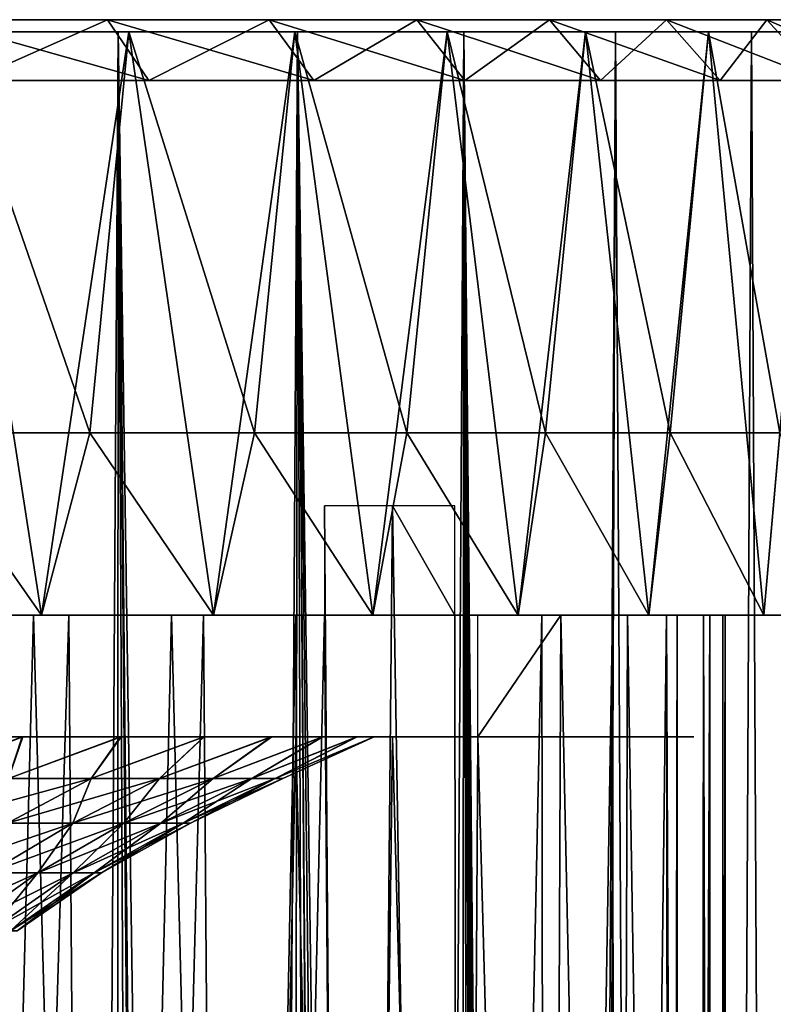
# Model space of a CAD drawing. Header units: millimetres. Extents: x -24 to 50, y -104 to 68.
# Tile 106 of 107: x 14.68 to 20.89, y 60.2 to 68.3. Entities that reach past the tile are written whole.
import ezdxf

# ---------------------------------------------------------------- set-up
doc = ezdxf.new("R2010")
doc.units = ezdxf.units.MM
doc.header["$LTSCALE"] = 65.185185
for name, color, linetype in [('29', 7, 'CONTINUOUS'), ('31', 7, 'CONTINUOUS'), ('32', 7, 'CONTINUOUS'), ('33', 7, 'CONTINUOUS'), ('34', 7, 'CONTINUOUS'), ('35', 7, 'CONTINUOUS'), ('36', 7, 'CONTINUOUS'), ('41', 7, 'CONTINUOUS'), ('57', 7, 'CONTINUOUS'), ('58', 7, 'CONTINUOUS'), ('62', 7, 'CONTINUOUS')]:
    doc.layers.add(name, color=color, linetype=linetype)

msp = doc.modelspace()

# ---------------------------------------------------------------- linework, layer by layer
at = {"layer": '29', "linetype": 'Continuous'}
for points in [[(14.7037, 62.4, -9.7076), (13.8034, 62.0577, -9.6652), (13.7743, 62.4, -10.9865), (14.7037, 62.4, -9.7076)], [(13.7829, 62.4, 10.9756), (13.8034, 62.0577, 9.6652), (14.7105, 62.4, 9.6972), (13.7829, 62.4, 10.9756)], [(13.8034, 62.0577, 9.6652), (14.5933, 62.0577, 8.4254), (14.7105, 62.4, 9.6972), (13.8034, 62.0577, 9.6652)], [(14.5933, 62.0577, -8.4254), (13.8034, 62.0577, -9.6652), (14.7037, 62.4, -9.7076), (14.5933, 62.0577, -8.4254)], [(14.5933, 62.0577, 8.4254), (15.2721, 62.0577, 7.1215), (15.519, 62.4, 8.3421), (14.5933, 62.0577, 8.4254)], [(14.7105, 62.4, 9.6972), (14.5933, 62.0577, 8.4254), (15.519, 62.4, 8.3421), (14.7105, 62.4, 9.6972)], [(15.2721, 62.0577, -7.1215), (14.5933, 62.0577, -8.4254), (15.5134, 62.4, -8.3526), (15.2721, 62.0577, -7.1215)], [(15.5134, 62.4, -8.3526), (14.5933, 62.0577, -8.4254), (14.7037, 62.4, -9.7076), (15.5134, 62.4, -8.3526)], [(15.2721, 62.0577, 7.1215), (15.8346, 62.0577, 5.7633), (16.2032, 62.4, 6.9202), (15.2721, 62.0577, 7.1215)], [(15.519, 62.4, 8.3421), (15.2721, 62.0577, 7.1215), (16.2032, 62.4, 6.9202), (15.519, 62.4, 8.3421)], [(15.8346, 62.0577, -5.7633), (15.2721, 62.0577, -7.1215), (16.1986, 62.4, -6.931), (15.8346, 62.0577, -5.7633)], [(16.1986, 62.4, -6.931), (15.2721, 62.0577, -7.1215), (15.5134, 62.4, -8.3526), (16.1986, 62.4, -6.931)], [(15.8346, 62.0577, 5.7633), (16.2767, 62.0577, 4.3613), (16.7584, 62.4, 5.4398), (15.8346, 62.0577, 5.7633)], [(16.2032, 62.4, 6.9202), (15.8346, 62.0577, 5.7633), (16.7584, 62.4, 5.4398), (16.2032, 62.4, 6.9202)], [(16.2767, 62.0577, -4.3613), (15.8346, 62.0577, -5.7633), (16.7548, 62.4, -5.4507), (16.2767, 62.0577, -4.3613)], [(16.7548, 62.4, -5.4507), (15.8346, 62.0577, -5.7633), (16.1986, 62.4, -6.931), (16.7548, 62.4, -5.4507)], [(16.2767, 62.0577, 4.3613), (16.5948, 62.0577, 2.9261), (17.178, 62.4, 3.9172), (16.2767, 62.0577, 4.3613)], [(16.7584, 62.4, 5.4398), (16.2767, 62.0577, 4.3613), (17.178, 62.4, 3.9172), (16.7584, 62.4, 5.4398)], [(16.5948, 62.0577, -2.9261), (16.2767, 62.0577, -4.3613), (17.1756, 62.4, -3.9279), (16.5948, 62.0577, -2.9261)], [(17.1756, 62.4, -3.9279), (16.2767, 62.0577, -4.3613), (16.7548, 62.4, -5.4507), (17.1756, 62.4, -3.9279)], [(16.5948, 62.0577, 2.9261), (16.7867, 62.0577, 1.4686), (17.4602, 62.4, 2.3616), (16.5948, 62.0577, 2.9261)], [(17.178, 62.4, 3.9172), (16.5948, 62.0577, 2.9261), (17.4602, 62.4, 2.3616), (17.178, 62.4, 3.9172)], [(16.7867, 62.0577, -1.4686), (16.5948, 62.0577, -2.9261), (17.4588, 62.4, -2.3717), (16.7867, 62.0577, -1.4686)], [(17.4588, 62.4, -2.3717), (16.5948, 62.0577, -2.9261), (17.1756, 62.4, -3.9279), (17.4588, 62.4, -2.3717)], [(16.7867, 62.0577, 1.4686), (16.8508, 62.0577), (17.6015, 62.4, 0.7853), (16.7867, 62.0577, 1.4686)], [(17.4602, 62.4, 2.3616), (16.7867, 62.0577, 1.4686), (17.6015, 62.4, 0.7853), (17.4602, 62.4, 2.3616)], [(16.8508, 62.0577), (16.7867, 62.0577, -1.4686), (17.6011, 62.4, -0.7951), (16.8508, 62.0577)], [(17.6011, 62.4, -0.7951), (16.7867, 62.0577, -1.4686), (17.4588, 62.4, -2.3717), (17.6011, 62.4, -0.7951)], [(17.6015, 62.4, 0.7853), (16.8508, 62.0577), (17.6011, 62.4, -0.7951), (17.6015, 62.4, 0.7853)], [(14.5832, 61.6913, -6.8003), (13.935, 61.6913, -8.0454), (15.2721, 62.0577, -7.1215), (14.5832, 61.6913, -6.8003)], [(15.2721, 62.0577, -7.1215), (13.935, 61.6913, -8.0454), (14.5933, 62.0577, -8.4254), (15.2721, 62.0577, -7.1215)], [(14.5832, 61.6913, 6.8003), (15.1204, 61.6913, 5.5034), (15.2721, 62.0577, 7.1215), (14.5832, 61.6913, 6.8003)], [(14.5933, 62.0577, 8.4254), (14.5832, 61.6913, 6.8003), (15.2721, 62.0577, 7.1215), (14.5933, 62.0577, 8.4254)], [(15.1204, 61.6913, -5.5034), (14.5832, 61.6913, -6.8003), (15.8346, 62.0577, -5.7633), (15.1204, 61.6913, -5.5034)], [(15.8346, 62.0577, -5.7633), (14.5832, 61.6913, -6.8003), (15.2721, 62.0577, -7.1215), (15.8346, 62.0577, -5.7633)], [(15.1204, 61.6913, 5.5034), (15.5425, 61.6913, 4.1646), (15.8346, 62.0577, 5.7633), (15.1204, 61.6913, 5.5034)], [(15.2721, 62.0577, 7.1215), (15.1204, 61.6913, 5.5034), (15.8346, 62.0577, 5.7633), (15.2721, 62.0577, 7.1215)], [(15.5425, 61.6913, -4.1646), (15.1204, 61.6913, -5.5034), (16.2767, 62.0577, -4.3613), (15.5425, 61.6913, -4.1646)], [(16.2767, 62.0577, -4.3613), (15.1204, 61.6913, -5.5034), (15.8346, 62.0577, -5.7633), (16.2767, 62.0577, -4.3613)], [(15.5425, 61.6913, 4.1646), (15.8463, 61.6913, 2.7941), (16.2767, 62.0577, 4.3613), (15.5425, 61.6913, 4.1646)], [(15.8346, 62.0577, 5.7633), (15.5425, 61.6913, 4.1646), (16.2767, 62.0577, 4.3613), (15.8346, 62.0577, 5.7633)], [(15.8463, 61.6913, -2.7941), (15.5425, 61.6913, -4.1646), (16.5948, 62.0577, -2.9261), (15.8463, 61.6913, -2.7941)], [(16.5948, 62.0577, -2.9261), (15.5425, 61.6913, -4.1646), (16.2767, 62.0577, -4.3613), (16.5948, 62.0577, -2.9261)], [(15.8463, 61.6913, 2.7941), (16.0295, 61.6913, 1.4024), (16.5948, 62.0577, 2.9261), (15.8463, 61.6913, 2.7941)], [(16.2767, 62.0577, 4.3613), (15.8463, 61.6913, 2.7941), (16.5948, 62.0577, 2.9261), (16.2767, 62.0577, 4.3613)], [(16.0295, 61.6913, -1.4024), (15.8463, 61.6913, -2.7941), (16.7867, 62.0577, -1.4686), (16.0295, 61.6913, -1.4024)], [(16.7867, 62.0577, -1.4686), (15.8463, 61.6913, -2.7941), (16.5948, 62.0577, -2.9261), (16.7867, 62.0577, -1.4686)], [(16.0295, 61.6913, 1.4024), (16.0908, 61.6913), (16.7867, 62.0577, 1.4686), (16.0295, 61.6913, 1.4024)], [(16.5948, 62.0577, 2.9261), (16.0295, 61.6913, 1.4024), (16.7867, 62.0577, 1.4686), (16.5948, 62.0577, 2.9261)], [(16.0908, 61.6913), (16.0295, 61.6913, -1.4024), (16.8508, 62.0577), (16.0908, 61.6913)], [(16.8508, 62.0577), (16.0295, 61.6913, -1.4024), (16.7867, 62.0577, -1.4686), (16.8508, 62.0577)], [(16.7867, 62.0577, 1.4686), (16.0908, 61.6913), (16.8508, 62.0577), (16.7867, 62.0577, 1.4686)], [(14.4304, 61.2807, -5.2522), (13.9177, 61.2807, -6.4899), (15.1204, 61.6913, -5.5034), (14.4304, 61.2807, -5.2522)], [(15.1204, 61.6913, -5.5034), (13.9177, 61.2807, -6.4899), (14.5832, 61.6913, -6.8003), (15.1204, 61.6913, -5.5034)], [(14.4304, 61.2807, 5.2522), (14.8333, 61.2807, 3.9746), (15.1204, 61.6913, 5.5034), (14.4304, 61.2807, 5.2522)], [(14.5832, 61.6913, 6.8003), (14.4304, 61.2807, 5.2522), (15.1204, 61.6913, 5.5034), (14.5832, 61.6913, 6.8003)], [(14.8333, 61.2807, -3.9746), (14.4304, 61.2807, -5.2522), (15.5425, 61.6913, -4.1646), (14.8333, 61.2807, -3.9746)], [(15.5425, 61.6913, -4.1646), (14.4304, 61.2807, -5.2522), (15.1204, 61.6913, -5.5034), (15.5425, 61.6913, -4.1646)], [(14.8333, 61.2807, 3.9746), (15.1232, 61.2807, 2.6666), (15.5425, 61.6913, 4.1646), (14.8333, 61.2807, 3.9746)], [(15.1204, 61.6913, 5.5034), (14.8333, 61.2807, 3.9746), (15.5425, 61.6913, 4.1646), (15.1204, 61.6913, 5.5034)], [(15.1232, 61.2807, -2.6666), (14.8333, 61.2807, -3.9746), (15.8463, 61.6913, -2.7941), (15.1232, 61.2807, -2.6666)], [(15.8463, 61.6913, -2.7941), (14.8333, 61.2807, -3.9746), (15.5425, 61.6913, -4.1646), (15.8463, 61.6913, -2.7941)], [(15.1232, 61.2807, 2.6666), (15.2981, 61.2807, 1.3384), (15.8463, 61.6913, 2.7941), (15.1232, 61.2807, 2.6666)], [(15.5425, 61.6913, 4.1646), (15.1232, 61.2807, 2.6666), (15.8463, 61.6913, 2.7941), (15.5425, 61.6913, 4.1646)], [(15.2981, 61.2807, -1.3384), (15.1232, 61.2807, -2.6666), (16.0295, 61.6913, -1.4024), (15.2981, 61.2807, -1.3384)], [(16.0295, 61.6913, -1.4024), (15.1232, 61.2807, -2.6666), (15.8463, 61.6913, -2.7941), (16.0295, 61.6913, -1.4024)], [(15.2981, 61.2807, 1.3384), (15.3565, 61.2807), (16.0295, 61.6913, 1.4024), (15.2981, 61.2807, 1.3384)], [(15.8463, 61.6913, 2.7941), (15.2981, 61.2807, 1.3384), (16.0295, 61.6913, 1.4024), (15.8463, 61.6913, 2.7941)], [(15.3565, 61.2807), (15.2981, 61.2807, -1.3384), (16.0908, 61.6913), (15.3565, 61.2807)], [(16.0908, 61.6913), (15.2981, 61.2807, -1.3384), (16.0295, 61.6913, -1.4024), (16.0908, 61.6913)], [(16.0295, 61.6913, 1.4024), (15.3565, 61.2807), (16.0908, 61.6913), (16.0295, 61.6913, 1.4024)], [(14.1652, 60.8055, -3.7956), (13.7805, 60.8055, -5.0157), (14.8333, 61.2807, -3.9746), (14.1652, 60.8055, -3.7956)], [(14.8333, 61.2807, -3.9746), (13.7805, 60.8055, -5.0157), (14.4304, 61.2807, -5.2522), (14.8333, 61.2807, -3.9746)], [(14.1652, 60.8055, 3.7956), (14.4421, 60.8055, 2.5465), (14.8333, 61.2807, 3.9746), (14.1652, 60.8055, 3.7956)], [(14.4304, 61.2807, 5.2522), (14.1652, 60.8055, 3.7956), (14.8333, 61.2807, 3.9746), (14.4304, 61.2807, 5.2522)], [(14.4421, 60.8055, -2.5465), (14.1652, 60.8055, -3.7956), (15.1232, 61.2807, -2.6666), (14.4421, 60.8055, -2.5465)], [(15.1232, 61.2807, -2.6666), (14.1652, 60.8055, -3.7956), (14.8333, 61.2807, -3.9746), (15.1232, 61.2807, -2.6666)], [(14.4421, 60.8055, 2.5465), (14.6091, 60.8055, 1.2781), (15.1232, 61.2807, 2.6666), (14.4421, 60.8055, 2.5465)], [(14.8333, 61.2807, 3.9746), (14.4421, 60.8055, 2.5465), (15.1232, 61.2807, 2.6666), (14.8333, 61.2807, 3.9746)], [(14.6091, 60.8055, -1.2781), (14.4421, 60.8055, -2.5465), (15.2981, 61.2807, -1.3384), (14.6091, 60.8055, -1.2781)], [(15.2981, 61.2807, -1.3384), (14.4421, 60.8055, -2.5465), (15.1232, 61.2807, -2.6666), (15.2981, 61.2807, -1.3384)], [(14.6091, 60.8055, 1.2781), (14.6649, 60.8055), (15.2981, 61.2807, 1.3384), (14.6091, 60.8055, 1.2781)], [(15.1232, 61.2807, 2.6666), (14.6091, 60.8055, 1.2781), (15.2981, 61.2807, 1.3384), (15.1232, 61.2807, 2.6666)], [(14.6649, 60.8055), (14.6091, 60.8055, -1.2781), (15.3565, 61.2807), (14.6649, 60.8055)], [(15.3565, 61.2807), (14.6091, 60.8055, -1.2781), (15.2981, 61.2807, -1.3384), (15.3565, 61.2807)], [(15.2981, 61.2807, 1.3384), (14.6649, 60.8055), (15.3565, 61.2807), (15.2981, 61.2807, 1.3384)]]:
    msp.add_3dface(points, dxfattribs=at)
at = {"layer": '31', "linetype": 'Continuous'}
for points in [[(11.5916, 62.4, -13.2692), (10.3548, 62.4, -14.255), (14.9252, 62.4, -13.6857), (11.5916, 62.4, -13.2692)], [(14.9252, 62.4, -13.6857), (10.3548, 62.4, -14.255), (13.6765, 62.4, -14.9336), (14.9252, 62.4, -13.6857)], [(10.3712, 62.4, 14.2431), (11.6057, 62.4, 13.2568), (15.0186, 62.4, 13.583), (10.3712, 62.4, 14.2431)], [(13.8324, 62.4, 14.7894), (10.3712, 62.4, 14.2431), (15.0186, 62.4, 13.583), (13.8324, 62.4, 14.7894)], [(12.7351, 62.4, -12.1757), (11.5916, 62.4, -13.2692), (16.059, 62.4, -12.3355), (12.7351, 62.4, -12.1757)], [(16.059, 62.4, -12.3355), (11.5916, 62.4, -13.2692), (14.9252, 62.4, -13.6857), (16.059, 62.4, -12.3355)], [(11.6057, 62.4, 13.2568), (12.7463, 62.4, 12.164), (16.0983, 62.4, 12.2843), (11.6057, 62.4, 13.2568)], [(15.0186, 62.4, 13.583), (11.6057, 62.4, 13.2568), (16.0983, 62.4, 12.2843), (15.0186, 62.4, 13.583)], [(13.7743, 62.4, -10.9865), (12.7351, 62.4, -12.1757), (17.0714, 62.4, -10.8916), (13.7743, 62.4, -10.9865)], [(17.0714, 62.4, -10.8916), (12.7351, 62.4, -12.1757), (16.059, 62.4, -12.3355), (17.0714, 62.4, -10.8916)], [(12.7463, 62.4, 12.164), (13.7829, 62.4, 10.9756), (16.0983, 62.4, 12.2843), (12.7463, 62.4, 12.164)], [(14.7037, 62.4, -9.7076), (13.7743, 62.4, -10.9865), (17.0714, 62.4, -10.8916), (14.7037, 62.4, -9.7076)], [(13.7829, 62.4, 10.9756), (14.7105, 62.4, 9.6972), (17.0685, 62.4, 10.8964), (13.7829, 62.4, 10.9756)], [(16.0983, 62.4, 12.2843), (13.7829, 62.4, 10.9756), (17.0685, 62.4, 10.8964), (16.0983, 62.4, 12.2843)], [(15.5134, 62.4, -8.3526), (14.7037, 62.4, -9.7076), (17.9558, 62.4, -9.3622), (15.5134, 62.4, -8.3526)], [(17.9558, 62.4, -9.3622), (14.7037, 62.4, -9.7076), (17.0714, 62.4, -10.8916), (17.9558, 62.4, -9.3622)], [(14.7105, 62.4, 9.6972), (15.519, 62.4, 8.3421), (17.9686, 62.4, 9.3376), (14.7105, 62.4, 9.6972)], [(17.0685, 62.4, 10.8964), (14.7105, 62.4, 9.6972), (18.6195, 62.4, 10.75), (17.0685, 62.4, 10.8964)], [(18.6195, 62.4, 10.75), (14.7105, 62.4, 9.6972), (18.7205, 62.4, 10.5732), (18.6195, 62.4, 10.75)], [(18.7205, 62.4, 10.5732), (14.7105, 62.4, 9.6972), (18.8198, 62.4, 10.3954), (18.7205, 62.4, 10.5732)], [(18.8198, 62.4, 10.3954), (14.7105, 62.4, 9.6972), (18.8625, 62.4, 10.2922), (18.8198, 62.4, 10.3954)], [(18.8625, 62.4, 10.2922), (14.7105, 62.4, 9.6972), (18.8811, 62.4, 10.1839), (18.8625, 62.4, 10.2922)], [(18.8811, 62.4, 10.1839), (14.7105, 62.4, 9.6972), (18.8757, 62.4, 10.0738), (18.8811, 62.4, 10.1839)], [(18.8757, 62.4, 10.0738), (14.7105, 62.4, 9.6972), (18.846, 62.4, 9.9672), (18.8757, 62.4, 10.0738)], [(18.846, 62.4, 9.9672), (14.7105, 62.4, 9.6972), (18.7938, 62.4, 9.8701), (18.846, 62.4, 9.9672)], [(18.7938, 62.4, 9.8701), (14.7105, 62.4, 9.6972), (18.722, 62.4, 9.787), (18.7938, 62.4, 9.8701)], [(18.722, 62.4, 9.787), (14.7105, 62.4, 9.6972), (18.6321, 62.4, 9.7207), (18.722, 62.4, 9.787)], [(18.6321, 62.4, 9.7207), (14.7105, 62.4, 9.6972), (17.9686, 62.4, 9.3376), (18.6321, 62.4, 9.7207)], [(16.1986, 62.4, -6.931), (15.5134, 62.4, -8.3526), (18.7029, 62.4, -7.7625), (16.1986, 62.4, -6.931)], [(18.7029, 62.4, -7.7625), (15.5134, 62.4, -8.3526), (17.9558, 62.4, -9.3622), (18.7029, 62.4, -7.7625)], [(15.519, 62.4, 8.3421), (16.2032, 62.4, 6.9202), (18.7152, 62.4, 7.733), (15.519, 62.4, 8.3421)], [(17.9686, 62.4, 9.3376), (15.519, 62.4, 8.3421), (18.7152, 62.4, 7.733), (17.9686, 62.4, 9.3376)], [(16.7548, 62.4, -5.4507), (16.1986, 62.4, -6.931), (19.3085, 62.4, -6.1025), (16.7548, 62.4, -5.4507)], [(19.3085, 62.4, -6.1025), (16.1986, 62.4, -6.931), (18.7029, 62.4, -7.7625), (19.3085, 62.4, -6.1025)], [(16.2032, 62.4, 6.9202), (16.7584, 62.4, 5.4398), (19.3171, 62.4, 6.0754), (16.2032, 62.4, 6.9202)], [(18.7152, 62.4, 7.733), (16.2032, 62.4, 6.9202), (19.3171, 62.4, 6.0754), (18.7152, 62.4, 7.733)], [(17.1756, 62.4, -3.9279), (16.7548, 62.4, -5.4507), (19.7677, 62.4, -4.3927), (17.1756, 62.4, -3.9279)], [(19.7677, 62.4, -4.3927), (16.7548, 62.4, -5.4507), (19.3085, 62.4, -6.1025), (19.7677, 62.4, -4.3927)], [(16.7584, 62.4, 5.4398), (17.178, 62.4, 3.9172), (19.7732, 62.4, 4.3683), (16.7584, 62.4, 5.4398)], [(19.3171, 62.4, 6.0754), (16.7584, 62.4, 5.4398), (19.7732, 62.4, 4.3683), (19.3171, 62.4, 6.0754)], [(17.7321, 62.4, 11.2795), (17.0685, 62.4, 10.8964), (18.2577, 62.4, 11.2635), (17.7321, 62.4, 11.2795)], [(18.2577, 62.4, 11.2635), (17.0685, 62.4, 10.8964), (18.3421, 62.4, 11.1932), (18.2577, 62.4, 11.2635)], [(18.3421, 62.4, 11.1932), (17.0685, 62.4, 10.8964), (18.4102, 62.4, 11.1047), (18.3421, 62.4, 11.1932)], [(18.4102, 62.4, 11.1047), (17.0685, 62.4, 10.8964), (18.5157, 62.4, 10.9279), (18.4102, 62.4, 11.1047)], [(18.5157, 62.4, 10.9279), (17.0685, 62.4, 10.8964), (18.6195, 62.4, 10.75), (18.5157, 62.4, 10.9279)], [(17.4588, 62.4, -2.3717), (17.1756, 62.4, -3.9279), (20.0754, 62.4, -2.6519), (17.4588, 62.4, -2.3717)], [(20.0754, 62.4, -2.6519), (17.1756, 62.4, -3.9279), (19.7677, 62.4, -4.3927), (20.0754, 62.4, -2.6519)], [(17.178, 62.4, 3.9172), (17.4602, 62.4, 2.3616), (20.0784, 62.4, 2.6296), (17.178, 62.4, 3.9172)], [(19.7732, 62.4, 4.3683), (17.178, 62.4, 3.9172), (20.0784, 62.4, 2.6296), (19.7732, 62.4, 4.3683)], [(17.6011, 62.4, -0.7951), (17.4588, 62.4, -2.3717), (20.2304, 62.4, -0.8917), (17.6011, 62.4, -0.7951)], [(20.2304, 62.4, -0.8917), (17.4588, 62.4, -2.3717), (20.0754, 62.4, -2.6519), (20.2304, 62.4, -0.8917)], [(17.4602, 62.4, 2.3616), (17.6015, 62.4, 0.7853), (20.2311, 62.4, 0.8731), (17.4602, 62.4, 2.3616)], [(20.0784, 62.4, 2.6296), (17.4602, 62.4, 2.3616), (20.2311, 62.4, 0.8731), (20.0784, 62.4, 2.6296)], [(17.6015, 62.4, 0.7853), (17.6011, 62.4, -0.7951), (20.2311, 62.4, 0.8731), (17.6015, 62.4, 0.7853)], [(20.2311, 62.4, 0.8731), (17.6011, 62.4, -0.7951), (20.2304, 62.4, -0.8917), (20.2311, 62.4, 0.8731)], [(17.8344, 62.4, 11.3241), (17.7321, 62.4, 11.2795), (18.1597, 62.4, 11.3138), (17.8344, 62.4, 11.3241)], [(18.1597, 62.4, 11.3138), (17.7321, 62.4, 11.2795), (18.2577, 62.4, 11.2635), (18.1597, 62.4, 11.3138)], [(17.9423, 62.4, 11.3448), (17.8344, 62.4, 11.3241), (18.0525, 62.4, 11.3415), (17.9423, 62.4, 11.3448)], [(18.0525, 62.4, 11.3415), (17.8344, 62.4, 11.3241), (18.1597, 62.4, 11.3138), (18.0525, 62.4, 11.3415)]]:
    msp.add_3dface(points, dxfattribs=at)
at = {"layer": '32', "color": 250, "linetype": 'Continuous', "true_color": 0x1c1c1c}
for points in [[(-22.6723, 68.3, 1.8787), (22.75, 68.3), (-22.75, 68.3), (-22.6723, 68.3, 1.8787)], [(-22.75, 68.3), (22.75, 68.3), (22.6723, 68.3, -1.8787), (-22.75, 68.3)], [(-22.6723, 68.3, -1.8787), (-22.75, 68.3), (22.6723, 68.3, -1.8787), (-22.6723, 68.3, -1.8787)], [(22.6723, 68.3, 1.8787), (22.75, 68.3), (-22.6723, 68.3, 1.8787), (22.6723, 68.3, 1.8787)], [(-22.4397, 68.3, 3.7445), (22.6723, 68.3, 1.8787), (-22.6723, 68.3, 1.8787), (-22.4397, 68.3, 3.7445)], [(-22.4397, 68.3, -3.7445), (-22.6723, 68.3, -1.8787), (22.4397, 68.3, -3.7445), (-22.4397, 68.3, -3.7445)], [(22.4397, 68.3, -3.7445), (-22.6723, 68.3, -1.8787), (22.6723, 68.3, -1.8787), (22.4397, 68.3, -3.7445)], [(22.4397, 68.3, 3.7445), (22.6723, 68.3, 1.8787), (-22.4397, 68.3, 3.7445), (22.4397, 68.3, 3.7445)], [(-22.0538, 68.3, 5.5848), (22.4397, 68.3, 3.7445), (-22.4397, 68.3, 3.7445), (-22.0538, 68.3, 5.5848)], [(-22.0538, 68.3, -5.5848), (-22.4397, 68.3, -3.7445), (22.0538, 68.3, -5.5848), (-22.0538, 68.3, -5.5848)], [(22.0538, 68.3, -5.5848), (-22.4397, 68.3, -3.7445), (22.4397, 68.3, -3.7445), (22.0538, 68.3, -5.5848)], [(22.0538, 68.3, 5.5848), (22.4397, 68.3, 3.7445), (-22.0538, 68.3, 5.5848), (22.0538, 68.3, 5.5848)], [(-21.5174, 68.3, 7.3869), (22.0538, 68.3, 5.5848), (-22.0538, 68.3, 5.5848), (-21.5174, 68.3, 7.3869)], [(-21.5174, 68.3, -7.3869), (-22.0538, 68.3, -5.5848), (21.5174, 68.3, -7.3869), (-21.5174, 68.3, -7.3869)], [(21.5174, 68.3, -7.3869), (-22.0538, 68.3, -5.5848), (22.0538, 68.3, -5.5848), (21.5174, 68.3, -7.3869)], [(21.5174, 68.3, 7.3869), (22.0538, 68.3, 5.5848), (-21.5174, 68.3, 7.3869), (21.5174, 68.3, 7.3869)], [(-20.8338, 68.3, 9.1386), (21.5174, 68.3, 7.3869), (-21.5174, 68.3, 7.3869), (-20.8338, 68.3, 9.1386)], [(-20.8338, 68.3, -9.1386), (-21.5174, 68.3, -7.3869), (20.8338, 68.3, -9.1386), (-20.8338, 68.3, -9.1386)], [(20.8338, 68.3, -9.1386), (-21.5174, 68.3, -7.3869), (21.5174, 68.3, -7.3869), (20.8338, 68.3, -9.1386)], [(20.8338, 68.3, 9.1386), (21.5174, 68.3, 7.3869), (-20.8338, 68.3, 9.1386), (20.8338, 68.3, 9.1386)], [(-20.008, 68.3, 10.8278), (20.8338, 68.3, 9.1386), (-20.8338, 68.3, 9.1386), (-20.008, 68.3, 10.8278)], [(-20.008, 68.3, -10.8278), (-20.8338, 68.3, -9.1386), (20.008, 68.3, -10.8278), (-20.008, 68.3, -10.8278)], [(20.008, 68.3, -10.8278), (-20.8338, 68.3, -9.1386), (20.8338, 68.3, -9.1386), (20.008, 68.3, -10.8278)], [(20.008, 68.3, 10.8278), (20.8338, 68.3, 9.1386), (-20.008, 68.3, 10.8278), (20.008, 68.3, 10.8278)], [(-19.0455, 68.3, 12.4431), (20.008, 68.3, 10.8278), (-20.008, 68.3, 10.8278), (-19.0455, 68.3, 12.4431)], [(-19.0455, 68.3, -12.4431), (-20.008, 68.3, -10.8278), (19.0455, 68.3, -12.4431), (-19.0455, 68.3, -12.4431)], [(19.0455, 68.3, -12.4431), (-20.008, 68.3, -10.8278), (20.008, 68.3, -10.8278), (19.0455, 68.3, -12.4431)], [(19.0455, 68.3, 12.4431), (20.008, 68.3, 10.8278), (-19.0455, 68.3, 12.4431), (19.0455, 68.3, 12.4431)], [(-17.953, 68.3, 13.9733), (19.0455, 68.3, 12.4431), (-19.0455, 68.3, 12.4431), (-17.953, 68.3, 13.9733)], [(-17.953, 68.3, -13.9733), (-19.0455, 68.3, -12.4431), (17.953, 68.3, -13.9733), (-17.953, 68.3, -13.9733)], [(17.953, 68.3, -13.9733), (-19.0455, 68.3, -12.4431), (19.0455, 68.3, -12.4431), (17.953, 68.3, -13.9733)], [(17.953, 68.3, 13.9733), (19.0455, 68.3, 12.4431), (-17.953, 68.3, 13.9733), (17.953, 68.3, 13.9733)], [(-16.7377, 68.3, 15.4082), (17.953, 68.3, 13.9733), (-17.953, 68.3, 13.9733), (-16.7377, 68.3, 15.4082)], [(-16.7377, 68.3, -15.4082), (-17.953, 68.3, -13.9733), (16.7377, 68.3, -15.4082), (-16.7377, 68.3, -15.4082)], [(16.7377, 68.3, -15.4082), (-17.953, 68.3, -13.9733), (17.953, 68.3, -13.9733), (16.7377, 68.3, -15.4082)], [(16.7377, 68.3, 15.4082), (17.953, 68.3, 13.9733), (-16.7377, 68.3, 15.4082), (16.7377, 68.3, 15.4082)], [(-15.4081, 68.3, 16.7377), (16.7377, 68.3, 15.4082), (-16.7377, 68.3, 15.4082), (-15.4081, 68.3, 16.7377)], [(-15.4081, 68.3, -16.7377), (-16.7377, 68.3, -15.4082), (15.4081, 68.3, -16.7377), (-15.4081, 68.3, -16.7377)], [(15.4081, 68.3, -16.7377), (-16.7377, 68.3, -15.4082), (16.7377, 68.3, -15.4082), (15.4081, 68.3, -16.7377)], [(15.4081, 68.3, 16.7377), (16.7377, 68.3, 15.4082), (-15.4081, 68.3, 16.7377), (15.4081, 68.3, 16.7377)], [(-13.9734, 68.3, 17.9529), (15.4081, 68.3, 16.7377), (-15.4081, 68.3, 16.7377), (-13.9734, 68.3, 17.9529)], [(13.9734, 68.3, -17.9529), (-15.4081, 68.3, -16.7377), (15.4081, 68.3, -16.7377), (13.9734, 68.3, -17.9529)], [(13.9734, 68.3, 17.9529), (15.4081, 68.3, 16.7377), (-13.9734, 68.3, 17.9529), (13.9734, 68.3, 17.9529)]]:
    msp.add_3dface(points, dxfattribs=at)
at = {"layer": '33', "color": 250, "linetype": 'Continuous', "true_color": 0x1c1c1c}
for points in [[(15.4081, 68.3, 16.7377), (13.9734, 68.3, 17.9529), (15.7468, 67.8, 17.1056), (15.4081, 68.3, 16.7377)], [(15.7468, 67.8, 17.1056), (13.9734, 68.3, 17.9529), (14.2804, 67.8, 18.3475), (15.7468, 67.8, 17.1056)], [(16.7377, 68.3, 15.4082), (15.4081, 68.3, 16.7377), (17.1056, 67.8, 15.7468), (16.7377, 68.3, 15.4082)], [(17.1056, 67.8, 15.7468), (15.4081, 68.3, 16.7377), (15.7468, 67.8, 17.1056), (17.1056, 67.8, 15.7468)], [(17.953, 68.3, 13.9733), (16.7377, 68.3, 15.4082), (18.3475, 67.8, 14.2804), (17.953, 68.3, 13.9733)], [(18.3475, 67.8, 14.2804), (16.7377, 68.3, 15.4082), (17.1056, 67.8, 15.7468), (18.3475, 67.8, 14.2804)], [(19.0455, 68.3, 12.4431), (17.953, 68.3, 13.9733), (19.4641, 67.8, 12.7165), (19.0455, 68.3, 12.4431)], [(19.4641, 67.8, 12.7165), (17.953, 68.3, 13.9733), (18.3475, 67.8, 14.2804), (19.4641, 67.8, 12.7165)], [(20.008, 68.3, 10.8278), (19.0455, 68.3, 12.4431), (20.4478, 67.8, 11.0658), (20.008, 68.3, 10.8278)], [(20.4478, 67.8, 11.0658), (19.0455, 68.3, 12.4431), (19.4641, 67.8, 12.7165), (20.4478, 67.8, 11.0658)], [(20.8338, 68.3, 9.1386), (20.008, 68.3, 10.8278), (21.2917, 67.8, 9.3394), (20.8338, 68.3, 9.1386)], [(21.2917, 67.8, 9.3394), (20.008, 68.3, 10.8278), (20.4478, 67.8, 11.0658), (21.2917, 67.8, 9.3394)], [(21.5174, 68.3, 7.3869), (20.8338, 68.3, 9.1386), (21.9903, 67.8, 7.5493), (21.5174, 68.3, 7.3869)], [(21.9903, 67.8, 7.5493), (20.8338, 68.3, 9.1386), (21.2917, 67.8, 9.3394), (21.9903, 67.8, 7.5493)]]:
    msp.add_3dface(points, dxfattribs=at)
at = {"layer": '34', "color": 250, "linetype": 'Continuous', "true_color": 0x1c1c1c}
for points in [[(13.9734, 68.3, -17.9529), (15.4081, 68.3, -16.7377), (14.2804, 67.8, -18.3475), (13.9734, 68.3, -17.9529)], [(14.2804, 67.8, -18.3475), (15.4081, 68.3, -16.7377), (15.7468, 67.8, -17.1056), (14.2804, 67.8, -18.3475)], [(15.4081, 68.3, -16.7377), (16.7377, 68.3, -15.4082), (15.7468, 67.8, -17.1056), (15.4081, 68.3, -16.7377)], [(15.7468, 67.8, -17.1056), (16.7377, 68.3, -15.4082), (17.1056, 67.8, -15.7468), (15.7468, 67.8, -17.1056)], [(16.7377, 68.3, -15.4082), (17.953, 68.3, -13.9733), (17.1056, 67.8, -15.7468), (16.7377, 68.3, -15.4082)], [(17.1056, 67.8, -15.7468), (17.953, 68.3, -13.9733), (18.3475, 67.8, -14.2804), (17.1056, 67.8, -15.7468)], [(17.953, 68.3, -13.9733), (19.0455, 68.3, -12.4431), (18.3475, 67.8, -14.2804), (17.953, 68.3, -13.9733)], [(18.3475, 67.8, -14.2804), (19.0455, 68.3, -12.4431), (19.4641, 67.8, -12.7165), (18.3475, 67.8, -14.2804)], [(19.0455, 68.3, -12.4431), (20.008, 68.3, -10.8278), (19.4641, 67.8, -12.7165), (19.0455, 68.3, -12.4431)], [(19.4641, 67.8, -12.7165), (20.008, 68.3, -10.8278), (20.4478, 67.8, -11.0658), (19.4641, 67.8, -12.7165)], [(20.008, 68.3, -10.8278), (20.8338, 68.3, -9.1386), (20.4478, 67.8, -11.0658), (20.008, 68.3, -10.8278)], [(20.4478, 67.8, -11.0658), (20.8338, 68.3, -9.1386), (21.2917, 67.8, -9.3394), (20.4478, 67.8, -11.0658)], [(20.8338, 68.3, -9.1386), (21.5174, 68.3, -7.3869), (21.2917, 67.8, -9.3394), (20.8338, 68.3, -9.1386)]]:
    msp.add_3dface(points, dxfattribs=at)
at = {"layer": '35', "color": 7, "linetype": 'Continuous'}
for points in [[(13.2568, -34, -20.6035), (13.9176, 68.2, -20.1631), (14.8484, -34, -19.4878), (13.2568, -34, -20.6035)], [(13.9176, 68.2, -20.1631), (15.4949, 68.2, -18.9778), (14.8484, -34, -19.4878), (13.9176, 68.2, -20.1631)], [(14.8484, -34, -19.4878), (15.4949, 68.2, -18.9778), (16.3464, -34, -18.2495), (14.8484, -34, -19.4878)], [(15.4949, 68.2, -18.9778), (16.9717, 68.2, -17.6695), (16.3464, -34, -18.2495), (15.4949, 68.2, -18.9778)], [(16.3464, -34, -18.2495), (16.9717, 68.2, -17.6695), (17.7416, -34, -16.8963), (16.3464, -34, -18.2495)], [(16.9717, 68.2, -17.6695), (18.3385, 68.2, -16.2465), (17.7416, -34, -16.8963), (16.9717, 68.2, -17.6695)], [(17.7416, -34, -16.8963), (18.3385, 68.2, -16.2465), (19.0252, -34, -15.4367), (17.7416, -34, -16.8963)], [(18.3385, 68.2, -16.2465), (19.5864, 68.2, -14.7182), (19.0252, -34, -15.4367), (18.3385, 68.2, -16.2465)], [(19.0252, -34, -15.4367), (19.5864, 68.2, -14.7182), (20.189, -34, -13.88), (19.0252, -34, -15.4367)], [(19.5864, 68.2, -14.7182), (20.7071, 68.2, -13.0944), (20.189, -34, -13.88), (19.5864, 68.2, -14.7182)], [(20.189, -34, -13.88), (20.7071, 68.2, -13.0944), (21.2257, -34, -12.236), (20.189, -34, -13.88)], [(20.7071, 68.2, -13.0944), (21.6937, 68.2, -11.3857), (21.2257, -34, -12.236), (20.7071, 68.2, -13.0944)]]:
    msp.add_3dface(points, dxfattribs=at)
at = {"layer": '36', "color": 7, "linetype": 'Continuous'}
for points in [[(15, -23.75, 19.3714), (15.4658, -23.7756, 19.0015), (13.9176, 68.2, 20.1631), (15, -23.75, 19.3714)], [(13.9176, 68.2, 20.1631), (15.4658, -23.7756, 19.0015), (15.4949, 68.2, 18.9778), (13.9176, 68.2, 20.1631)], [(14.4724, -23.7829, 19.7687), (15, -23.75, 19.3714), (13.9176, 68.2, 20.1631), (14.4724, -23.7829, 19.7687)], [(15.4658, -23.7756, 19.0015), (15.9355, -23.8542, 18.6094), (15.4949, 68.2, 18.9778), (15.4658, -23.7756, 19.0015)], [(16.3972, -23.9862, 18.2039), (16.8418, -24.1698, 17.7934), (15.4949, 68.2, 18.9778), (16.3972, -23.9862, 18.2039)], [(15.4949, 68.2, 18.9778), (16.8418, -24.1698, 17.7934), (16.9717, 68.2, 17.6695), (15.4949, 68.2, 18.9778)], [(15.9355, -23.8542, 18.6094), (16.3972, -23.9862, 18.2039), (15.4949, 68.2, 18.9778), (15.9355, -23.8542, 18.6094)], [(16.8418, -24.1698, 17.7934), (17.2618, -24.4019, 17.3862), (16.9717, 68.2, 17.6695), (16.8418, -24.1698, 17.7934)], [(17.9914, -24.981, 16.6301), (18.285, -25.3036, 16.3067), (16.9717, 68.2, 17.6695), (17.9914, -24.981, 16.6301)], [(16.9717, 68.2, 17.6695), (18.285, -25.3036, 16.3067), (18.3385, 68.2, 16.2465), (16.9717, 68.2, 17.6695)], [(17.6491, -24.6767, 16.9929), (17.9914, -24.981, 16.6301), (16.9717, 68.2, 17.6695), (17.6491, -24.6767, 16.9929)], [(17.2618, -24.4019, 17.3862), (17.6491, -24.6767, 16.9929), (16.9717, 68.2, 17.6695), (17.2618, -24.4019, 17.3862)], [(18.285, -25.3036, 16.3067), (18.5316, -25.6355, 16.026), (18.3385, 68.2, 16.2465), (18.285, -25.3036, 16.3067)], [(19.2261, -27.5502, 15.1857), (19.2474, -27.8507, 15.1588), (18.3385, 68.2, 16.2465), (19.2261, -27.5502, 15.1857)], [(18.3385, 68.2, 16.2465), (19.2474, -27.8507, 15.1588), (19.5864, 68.2, 14.7182), (18.3385, 68.2, 16.2465)], [(19.1827, -27.2469, 15.2405), (19.2261, -27.5502, 15.1857), (18.3385, 68.2, 16.2465), (19.1827, -27.2469, 15.2405)], [(19.1153, -26.9383, 15.325), (19.1827, -27.2469, 15.2405), (18.3385, 68.2, 16.2465), (19.1153, -26.9383, 15.325)], [(19.0208, -26.6232, 15.4421), (19.1153, -26.9383, 15.325), (18.3385, 68.2, 16.2465), (19.0208, -26.6232, 15.4421)], [(18.8954, -26.3004, 15.5953), (19.0208, -26.6232, 15.4421), (18.3385, 68.2, 16.2465), (18.8954, -26.3004, 15.5953)], [(18.734, -25.9703, 15.7889), (18.8954, -26.3004, 15.5953), (18.3385, 68.2, 16.2465), (18.734, -25.9703, 15.7889)], [(18.5316, -25.6355, 16.026), (18.734, -25.9703, 15.7889), (18.3385, 68.2, 16.2465), (18.5316, -25.6355, 16.026)], [(19.5864, 68.2, 14.7182), (19.2474, -27.8507, 15.1588), (20.189, -34, 13.88), (19.5864, 68.2, 14.7182)], [(20.7071, 68.2, 13.0944), (19.5864, 68.2, 14.7182), (20.189, -34, 13.88), (20.7071, 68.2, 13.0944)], [(21.2257, -34, 12.236), (20.7071, 68.2, 13.0944), (20.189, -34, 13.88), (21.2257, -34, 12.236)], [(21.6937, 68.2, 11.3857), (20.7071, 68.2, 13.0944), (21.2257, -34, 12.236), (21.6937, 68.2, 11.3857)]]:
    msp.add_3dface(points, dxfattribs=at)
at = {"layer": '41', "color": 7, "linetype": 'Continuous'}
for points in [[(17.1927, 64.3, -11.1651), (17.1927, 63.4, -11.1651), (17.4366, 31, -10.7803), (17.1927, 64.3, -11.1651)], [(17.7535, 64.3, -10.25), (17.1927, 64.3, -11.1651), (17.4366, 31, -10.7803), (17.7535, 64.3, -10.25)], [(18.2988, 31, -9.2415), (17.7535, 64.3, -10.25), (17.4366, 31, -10.7803), (18.2988, 31, -9.2415)], [(18.2656, 64.3, -9.3068), (17.7535, 64.3, -10.25), (18.2656, 63.4, -9.3068), (18.2656, 64.3, -9.3068)], [(18.2656, 63.4, -9.3068), (17.7535, 64.3, -10.25), (18.2988, 31, -9.2415), (18.2656, 63.4, -9.3068)], [(14.7969, 63.4, 14.1881), (14.2083, 41, 14.7775), (13.5577, 63.4, 15.3766), (14.7969, 63.4, 14.1881)], [(15.0898, 63.4, -13.8762), (13.8757, 63.4, -15.0903), (14.1055, 31, -14.8756), (15.0898, 63.4, -13.8762)], [(15.3321, 31, -13.6079), (15.0898, 63.4, -13.8762), (14.1055, 31, -14.8756), (15.3321, 31, -13.6079)], [(15.4127, 41, 13.5166), (14.2083, 41, 14.7775), (14.7969, 63.4, 14.1881), (15.4127, 41, 13.5166)], [(15.9323, 63.4, 12.9001), (15.4127, 41, 13.5166), (14.7969, 63.4, 14.1881), (15.9323, 63.4, 12.9001)], [(16.1981, 63.4, -12.5647), (15.0898, 63.4, -13.8762), (15.3321, 31, -13.6079), (16.1981, 63.4, -12.5647)], [(16.4453, 31, -12.2394), (16.1981, 63.4, -12.5647), (15.3321, 31, -13.6079), (16.4453, 31, -12.2394)], [(16.5056, 41, 12.1579), (15.4127, 41, 13.5166), (15.9323, 63.4, 12.9001), (16.5056, 41, 12.1579)], [(16.9559, 63.4, 11.5216), (16.5056, 41, 12.1579), (15.9323, 63.4, 12.9001), (16.9559, 63.4, 11.5216)], [(17.1927, 63.4, -11.1651), (16.1981, 63.4, -12.5647), (16.4453, 31, -12.2394), (17.1927, 63.4, -11.1651)], [(17.4366, 31, -10.7803), (17.1927, 63.4, -11.1651), (16.4453, 31, -12.2394), (17.4366, 31, -10.7803)], [(16.9559, 62.4, 11.5216), (16.5056, 41, 12.1579), (16.9559, 63.4, 11.5216), (16.9559, 62.4, 11.5216)], [(18.9804, 63.4, -7.7456), (18.2656, 63.4, -9.3068), (18.2988, 31, -9.2415), (18.9804, 63.4, -7.7456)], [(19.0255, 31, -7.6341), (18.9804, 63.4, -7.7456), (18.2988, 31, -9.2415), (19.0255, 31, -7.6341)], [(19.1379, 63.4, 7.3477), (19.0406, 41, 7.5964), (18.4559, 62.4, 8.9235), (19.1379, 63.4, 7.3477)], [(18.4559, 63.4, 8.9235), (19.1379, 63.4, 7.3477), (18.4559, 62.4, 8.9235), (18.4559, 63.4, 8.9235)], [(19.562, 63.4, -6.1301), (18.9804, 63.4, -7.7456), (19.0255, 31, -7.6341), (19.562, 63.4, -6.1301)], [(19.6114, 31, -5.9703), (19.562, 63.4, -6.1301), (19.0255, 31, -7.6341), (19.6114, 31, -5.9703)], [(19.6173, 41, 5.9508), (19.0406, 41, 7.5964), (19.1379, 63.4, 7.3477), (19.6173, 41, 5.9508)], [(19.6857, 63.4, 5.7204), (19.6173, 41, 5.9508), (19.1379, 63.4, 7.3477), (19.6857, 63.4, 5.7204)], [(20.0064, 63.4, -4.4716), (19.562, 63.4, -6.1301), (19.6114, 31, -5.9703), (20.0064, 63.4, -4.4716)], [(20.052, 31, -4.2622), (20.0064, 63.4, -4.4716), (19.6114, 31, -5.9703), (20.052, 31, -4.2622)], [(20.052, 41, 4.2622), (19.6173, 41, 5.9508), (19.6857, 63.4, 5.7204), (20.052, 41, 4.2622)], [(20.0954, 63.4, 4.053), (20.052, 41, 4.2622), (19.6857, 63.4, 5.7204), (20.0954, 63.4, 4.053)], [(20.3104, 63.4, -2.7817), (20.0064, 63.4, -4.4716), (20.2532, 5.6692, -3.1716), (20.3104, 63.4, -2.7817)], [(20.2532, 5.6692, -3.1716), (20.0064, 63.4, -4.4716), (20.1834, 5.2619, -3.5892), (20.2532, 5.6692, -3.1716)], [(20.1834, 5.2619, -3.5892), (20.0064, 63.4, -4.4716), (20.1149, 4.8076, -3.9548), (20.1834, 5.2619, -3.5892)], [(20.1149, 4.8076, -3.9548), (20.0064, 63.4, -4.4716), (20.052, 31, -4.2622), (20.1149, 4.8076, -3.9548)], [(20.052, 39.2, 4.2622), (20.052, 41, 4.2622), (20.0954, 63.4, 4.053), (20.052, 39.2, 4.2622)], [(20.052, 39.2, 4.2622), (20.0954, 63.4, 4.053), (20.052, 4.3144, 4.2622), (20.052, 39.2, 4.2622)], [(20.052, 4.3144, 4.2622), (20.0954, 63.4, 4.053), (20.1149, 4.8075, 3.9548), (20.052, 4.3144, 4.2622)], [(20.0954, 63.4, 4.053), (20.364, 63.4, 2.3571), (20.1149, 4.8075, 3.9548), (20.0954, 63.4, 4.053)], [(20.1149, 4.8075, 3.9548), (20.364, 63.4, 2.3571), (20.1834, 5.2619, 3.5892), (20.1149, 4.8075, 3.9548)], [(20.1834, 5.2619, 3.5892), (20.364, 63.4, 2.3571), (20.2532, 5.6692, 3.1717), (20.1834, 5.2619, 3.5892)], [(20.3202, 6.0229, -2.7091), (20.3104, 63.4, -2.7817), (20.2532, 5.6692, -3.1716), (20.3202, 6.0229, -2.7091)], [(20.2532, 5.6692, 3.1717), (20.364, 63.4, 2.3571), (20.3202, 6.0229, 2.7091), (20.2532, 5.6692, 3.1717)], [(20.4719, 63.4, -1.0723), (20.3104, 63.4, -2.7817), (20.4687, 6.716, -1.1321), (20.4719, 63.4, -1.0723)], [(20.4687, 6.716, -1.1321), (20.3104, 63.4, -2.7817), (20.4309, 6.5493, -1.6812), (20.4687, 6.716, -1.1321)], [(20.4309, 6.5493, -1.6812), (20.3104, 63.4, -2.7817), (20.3806, 6.3175, -2.2095), (20.4309, 6.5493, -1.6812)], [(20.3806, 6.3175, -2.2095), (20.3104, 63.4, -2.7817), (20.3202, 6.0229, -2.7091), (20.3806, 6.3175, -2.2095)], [(20.3202, 6.0229, 2.7091), (20.364, 63.4, 2.3571), (20.3806, 6.3175, 2.2095), (20.3202, 6.0229, 2.7091)], [(20.364, 63.4, 2.3571), (20.4899, 63.4, 0.6447), (20.3806, 6.3175, 2.2095), (20.364, 63.4, 2.3571)], [(20.3806, 6.3175, 2.2095), (20.4899, 63.4, 0.6447), (20.4309, 6.5493, 1.6812), (20.3806, 6.3175, 2.2095)], [(20.4309, 6.5493, 1.6812), (20.4899, 63.4, 0.6447), (20.4687, 6.716, 1.1321), (20.4309, 6.5493, 1.6812)], [(20.4921, 6.8165, -0.5693), (20.4719, 63.4, -1.0723), (20.4687, 6.716, -1.1321), (20.4921, 6.8165, -0.5693)], [(20.4687, 6.716, 1.1321), (20.4899, 63.4, 0.6447), (20.4921, 6.8165, 0.5694), (20.4687, 6.716, 1.1321)], [(20.4899, 63.4, 0.6447), (20.4719, 63.4, -1.0723), (20.4921, 6.8165, 0.5694), (20.4899, 63.4, 0.6447)], [(20.4921, 6.8165, 0.5694), (20.4719, 63.4, -1.0723), (20.5, 6.85), (20.4921, 6.8165, 0.5694)], [(20.5, 6.85), (20.4719, 63.4, -1.0723), (20.4921, 6.8165, -0.5693), (20.5, 6.85)], [(17.4791, 41, 10.7112), (16.5056, 41, 12.1579), (16.9559, 62.4, 11.5216), (17.4791, 41, 10.7112)], [(17.7535, 62.4, 10.25), (17.4791, 41, 10.7112), (16.9559, 62.4, 11.5216), (17.7535, 62.4, 10.25)], [(18.3262, 41, 9.1871), (17.4791, 41, 10.7112), (17.7535, 62.4, 10.25), (18.3262, 41, 9.1871)], [(18.4559, 62.4, 8.9235), (18.3262, 41, 9.1871), (17.7535, 62.4, 10.25), (18.4559, 62.4, 8.9235)], [(19.0406, 41, 7.5964), (18.3262, 41, 9.1871), (18.4559, 62.4, 8.9235), (19.0406, 41, 7.5964)]]:
    msp.add_3dface(points, dxfattribs=at)
at = {"layer": '57', "color": 7, "linetype": 'Continuous'}
for points in [[(13.3495, 63.4, 19.3401), (14.1174, 68.2, 18.7869), (14.8625, 63.4, 18.2032), (13.3495, 63.4, 19.3401)], [(15.262, 64.9, -17.8695), (14.1174, 68.2, -18.7869), (13.813, 64.9, -19.0119), (15.262, 64.9, -17.8695)], [(15.5834, 68.2, -17.59), (14.1174, 68.2, -18.7869), (15.262, 64.9, -17.8695), (15.5834, 68.2, -17.59)], [(14.1174, 68.2, 18.7869), (15.5834, 68.2, 17.59), (14.8625, 63.4, 18.2032), (14.1174, 68.2, 18.7869)], [(14.8625, 63.4, 18.2032), (15.5834, 68.2, 17.59), (16.279, 63.4, 16.9483), (14.8625, 63.4, 18.2032)], [(16.617, 64.9, -16.617), (15.5834, 68.2, -17.59), (15.262, 64.9, -17.8695), (16.617, 64.9, -16.617)], [(16.9483, 68.2, -16.279), (15.5834, 68.2, -17.59), (16.617, 64.9, -16.617), (16.9483, 68.2, -16.279)], [(15.5834, 68.2, 17.59), (16.9483, 68.2, 16.279), (16.279, 63.4, 16.9483), (15.5834, 68.2, 17.59)], [(16.279, 63.4, 16.9483), (16.9483, 68.2, 16.279), (17.59, 63.4, 15.5834), (16.279, 63.4, 16.9483)], [(17.8695, 64.9, -15.262), (16.9483, 68.2, -16.279), (16.617, 64.9, -16.617), (17.8695, 64.9, -15.262)], [(18.2032, 68.2, -14.8624), (16.9483, 68.2, -16.279), (17.8695, 64.9, -15.262), (18.2032, 68.2, -14.8624)], [(16.9483, 68.2, 16.279), (18.2032, 68.2, 14.8624), (17.59, 63.4, 15.5834), (16.9483, 68.2, 16.279)], [(17.59, 63.4, 15.5834), (18.2032, 68.2, 14.8624), (18.7869, 63.4, 14.1174), (17.59, 63.4, 15.5834)], [(19.0119, 64.9, -13.813), (18.2032, 68.2, -14.8624), (17.8695, 64.9, -15.262), (19.0119, 64.9, -13.813)], [(19.3401, 68.2, -13.3495), (18.2032, 68.2, -14.8624), (19.0119, 64.9, -13.813), (19.3401, 68.2, -13.3495)], [(18.2032, 68.2, 14.8624), (19.3401, 68.2, 13.3495), (18.7869, 63.4, 14.1174), (18.2032, 68.2, 14.8624)], [(18.7869, 63.4, 14.1174), (19.3401, 68.2, 13.3495), (19.862, 63.4, 12.5599), (18.7869, 63.4, 14.1174)], [(20.037, 64.9, -12.2787), (19.3401, 68.2, -13.3495), (19.0119, 64.9, -13.813), (20.037, 64.9, -12.2787)], [(20.3516, 68.2, -11.75), (19.3401, 68.2, -13.3495), (20.037, 64.9, -12.2787), (20.3516, 68.2, -11.75)], [(19.3401, 68.2, 13.3495), (20.3516, 68.2, 11.75), (19.862, 63.4, 12.5599), (19.3401, 68.2, 13.3495)], [(19.862, 63.4, 12.5599), (20.3516, 68.2, 11.75), (20.8082, 63.4, 10.921), (19.862, 63.4, 12.5599)], [(20.9387, 64.9, -10.6688), (20.3516, 68.2, -11.75), (20.037, 64.9, -12.2787), (20.9387, 64.9, -10.6688)], [(21.2311, 68.2, -10.0743), (20.3516, 68.2, -11.75), (20.9387, 64.9, -10.6688), (21.2311, 68.2, -10.0743)], [(20.3516, 68.2, 11.75), (21.2311, 68.2, 10.0743), (20.8082, 63.4, 10.921), (20.3516, 68.2, 11.75)], [(20.8082, 63.4, 10.921), (21.2311, 68.2, 10.0743), (21.6195, 63.4, 9.2112), (20.8082, 63.4, 10.921)]]:
    msp.add_3dface(points, dxfattribs=at)
at = {"layer": '58', "color": 7, "linetype": 'Continuous'}
for points in [[(14.8625, 63.4, -18.2032), (13.813, 64.9, -19.0119), (13.3495, 63.4, -19.3401), (14.8625, 63.4, -18.2032)], [(15.262, 64.9, -17.8695), (13.813, 64.9, -19.0119), (14.8625, 63.4, -18.2032), (15.262, 64.9, -17.8695)], [(16.279, 63.4, -16.9483), (15.262, 64.9, -17.8695), (14.8625, 63.4, -18.2032), (16.279, 63.4, -16.9483)], [(16.617, 64.9, -16.617), (15.262, 64.9, -17.8695), (16.279, 63.4, -16.9483), (16.617, 64.9, -16.617)], [(17.59, 63.4, -15.5834), (16.617, 64.9, -16.617), (16.279, 63.4, -16.9483), (17.59, 63.4, -15.5834)], [(17.8695, 64.9, -15.262), (16.617, 64.9, -16.617), (17.59, 63.4, -15.5834), (17.8695, 64.9, -15.262)], [(18.7869, 63.4, -14.1174), (17.8695, 64.9, -15.262), (17.59, 63.4, -15.5834), (18.7869, 63.4, -14.1174)], [(19.0119, 64.9, -13.813), (17.8695, 64.9, -15.262), (18.7869, 63.4, -14.1174), (19.0119, 64.9, -13.813)], [(19.862, 63.4, -12.5599), (19.0119, 64.9, -13.813), (18.7869, 63.4, -14.1174), (19.862, 63.4, -12.5599)], [(20.037, 64.9, -12.2787), (19.0119, 64.9, -13.813), (19.862, 63.4, -12.5599), (20.037, 64.9, -12.2787)], [(20.8082, 63.4, -10.921), (20.037, 64.9, -12.2787), (19.862, 63.4, -12.5599), (20.8082, 63.4, -10.921)], [(20.9387, 64.9, -10.6688), (20.037, 64.9, -12.2787), (20.8082, 63.4, -10.921), (20.9387, 64.9, -10.6688)], [(21.6195, 63.4, -9.2112), (20.9387, 64.9, -10.6688), (20.8082, 63.4, -10.921), (21.6195, 63.4, -9.2112)]]:
    msp.add_3dface(points, dxfattribs=at)
at = {"layer": '62', "color": 7, "linetype": 'Continuous'}
for points in [[(15.4949, 68.2, -18.9778), (13.9176, 68.2, -20.1631), (12.56, 68.2, -19.862), (15.4949, 68.2, -18.9778)], [(15.4949, 68.2, -18.9778), (12.56, 68.2, -19.862), (14.1174, 68.2, -18.7869), (15.4949, 68.2, -18.9778)], [(13.9176, 68.2, 20.1631), (15.4949, 68.2, 18.9778), (12.56, 68.2, 19.862), (13.9176, 68.2, 20.1631)], [(15.4949, 68.2, 18.9778), (14.1174, 68.2, 18.7869), (12.56, 68.2, 19.862), (15.4949, 68.2, 18.9778)], [(16.9717, 68.2, -17.6695), (15.4949, 68.2, -18.9778), (14.1174, 68.2, -18.7869), (16.9717, 68.2, -17.6695)], [(16.9717, 68.2, -17.6695), (14.1174, 68.2, -18.7869), (15.5834, 68.2, -17.59), (16.9717, 68.2, -17.6695)], [(15.4949, 68.2, 18.9778), (16.9717, 68.2, 17.6695), (14.1174, 68.2, 18.7869), (15.4949, 68.2, 18.9778)], [(16.9717, 68.2, 17.6695), (15.5834, 68.2, 17.59), (14.1174, 68.2, 18.7869), (16.9717, 68.2, 17.6695)], [(16.9717, 68.2, -17.6695), (15.5834, 68.2, -17.59), (16.9483, 68.2, -16.279), (16.9717, 68.2, -17.6695)], [(16.9717, 68.2, 17.6695), (18.3385, 68.2, 16.2465), (15.5834, 68.2, 17.59), (16.9717, 68.2, 17.6695)], [(18.3385, 68.2, 16.2465), (16.9483, 68.2, 16.279), (15.5834, 68.2, 17.59), (18.3385, 68.2, 16.2465)], [(18.3385, 68.2, -16.2465), (16.9717, 68.2, -17.6695), (16.9483, 68.2, -16.279), (18.3385, 68.2, -16.2465)], [(18.3385, 68.2, -16.2465), (16.9483, 68.2, -16.279), (18.2032, 68.2, -14.8624), (18.3385, 68.2, -16.2465)], [(18.3385, 68.2, 16.2465), (18.2032, 68.2, 14.8624), (16.9483, 68.2, 16.279), (18.3385, 68.2, 16.2465)], [(19.5864, 68.2, -14.7182), (18.3385, 68.2, -16.2465), (18.2032, 68.2, -14.8624), (19.5864, 68.2, -14.7182)], [(19.5864, 68.2, -14.7182), (18.2032, 68.2, -14.8624), (19.3401, 68.2, -13.3495), (19.5864, 68.2, -14.7182)], [(18.3385, 68.2, 16.2465), (19.5864, 68.2, 14.7182), (18.2032, 68.2, 14.8624), (18.3385, 68.2, 16.2465)], [(19.5864, 68.2, 14.7182), (19.3401, 68.2, 13.3495), (18.2032, 68.2, 14.8624), (19.5864, 68.2, 14.7182)], [(20.7071, 68.2, -13.0944), (19.5864, 68.2, -14.7182), (19.3401, 68.2, -13.3495), (20.7071, 68.2, -13.0944)], [(20.7071, 68.2, -13.0944), (19.3401, 68.2, -13.3495), (20.3516, 68.2, -11.75), (20.7071, 68.2, -13.0944)], [(19.5864, 68.2, 14.7182), (20.7071, 68.2, 13.0944), (19.3401, 68.2, 13.3495), (19.5864, 68.2, 14.7182)], [(20.7071, 68.2, 13.0944), (20.3516, 68.2, 11.75), (19.3401, 68.2, 13.3495), (20.7071, 68.2, 13.0944)], [(21.6937, 68.2, -11.3857), (20.7071, 68.2, -13.0944), (20.3516, 68.2, -11.75), (21.6937, 68.2, -11.3857)], [(21.6937, 68.2, -11.3857), (20.3516, 68.2, -11.75), (21.2311, 68.2, -10.0743), (21.6937, 68.2, -11.3857)], [(20.7071, 68.2, 13.0944), (21.6937, 68.2, 11.3857), (20.3516, 68.2, 11.75), (20.7071, 68.2, 13.0944)], [(21.6937, 68.2, 11.3857), (21.2311, 68.2, 10.0743), (20.3516, 68.2, 11.75), (21.6937, 68.2, 11.3857)]]:
    msp.add_3dface(points, dxfattribs=at)

doc.saveas('drawing.dxf')
